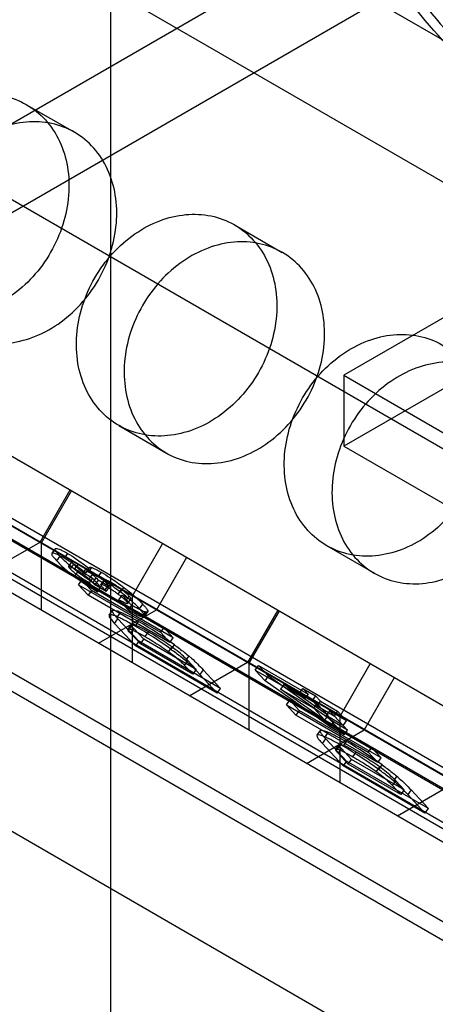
# Model space of a CAD drawing. Header units: millimetres. Extents: x 60 to 337, y 43 to 512.
# Tile 30 of 73: x 120.23 to 127.42, y 222.65 to 239.65. Entities that reach past the tile are written whole.
import ezdxf

# ---------------------------------------------------------------- set-up
doc = ezdxf.new("R2010")
doc.units = ezdxf.units.MM
doc.header["$LTSCALE"] = 36.045028
doc.layers.get('0').update_dxf_attribs({"linetype": 'CONTINUOUS'})

msp = doc.modelspace()

# ---------------------------------------------------------------- linework, layer by layer
at = {"color": 7, "linetype": 'CONTINUOUS'}
for p, q in [((121.807, 211.75), (121.807, 313.649)), ((99.616, 226.032), (143.81, 251.547)), ((111.2, 231.183), (142.313, 249.146)), ((84.33, 248.709), (169.183, 199.72)), ((111.554, 248.534), (168.122, 215.874)), ((109.004, 247.557), (166.793, 214.193)), ((154.859, 210.842), (104.569, 239.876)), ((105.101, 239.703), (155.39, 210.669)), ((104.565, 239.648), (154.854, 210.613)), ((104.832, 239.465), (155.122, 210.431)), ((120.354, 238.182), (121.179, 237.706)), ((107.017, 237.649), (157.307, 208.615)), ((160.638, 208.701), (110.325, 237.748)), ((157.257, 208.529), (106.967, 237.563)), ((161.857, 205.642), (106.967, 237.332)), ((140.652, 224.671), (118.625, 237.388)), ((109.805, 236.848), (160.118, 207.8)), ((123.947, 236.108), (124.772, 235.632)), ((129.373, 235.552), (125.837, 233.51)), ((129.373, 234.327), (125.837, 232.286)), ((125.837, 233.51), (125.837, 232.286)), ((125.837, 233.51), (133.616, 229.02)), ((133.581, 220.589), (111.554, 233.306)), ((121.946, 232.644), (122.771, 232.168)), ((125.837, 232.286), (133.616, 227.795)), ((121.102, 231.527), (120.582, 230.626)), ((121.125, 231.513), (120.605, 230.613)), ((111.381, 230.671), (138.07, 215.262)), ((120.582, 230.626), (119.582, 230.049)), ((120.605, 230.613), (120.605, 229.458)), ((120.849, 230.516), (120.791, 230.436)), ((120.798, 230.44), (120.856, 230.521)), ((122.182, 229.702), (122.702, 230.603)), ((125.539, 230.57), (126.364, 230.094)), ((120.875, 230.306), (120.933, 230.386)), ((121.058, 230.436), (121, 230.356)), ((123.117, 230.363), (122.597, 229.463)), ((121.082, 230.212), (121.14, 230.293)), ((121.086, 230.215), (121.144, 230.295)), ((121.166, 230.249), (121.108, 230.168)), ((121.242, 230.251), (121.184, 230.171)), ((121.375, 230.095), (121.433, 230.176)), ((121.436, 230.192), (121.378, 230.111)), ((121.425, 230.11), (121.483, 230.19)), ((121.181, 230.036), (121.239, 230.116)), ((121.319, 230.084), (121.377, 230.164)), ((121.49, 230.01), (121.432, 229.929)), ((121.434, 229.993), (121.492, 230.073)), ((121.635, 229.854), (121.49, 230.01)), ((121.497, 229.93), (121.555, 230.011)), ((121.555, 230.011), (121.589, 229.974)), ((121.642, 230.111), (121.584, 230.031)), ((121.252, 229.893), (121.31, 229.973)), ((121.417, 229.716), (121.252, 229.893)), ((121.252, 229.893), (122.666, 229.077)), ((121.31, 229.973), (121.475, 229.796)), ((121.31, 229.973), (122.724, 229.157)), ((121.432, 229.929), (121.577, 229.774)), ((121.531, 229.894), (121.497, 229.93)), ((121.589, 229.974), (121.531, 229.894)), ((121.73, 229.779), (121.531, 229.894)), ((121.577, 229.774), (121.635, 229.854)), ((121.788, 229.859), (121.589, 229.974)), ((121.696, 229.981), (121.638, 229.9)), ((121.641, 229.884), (121.699, 229.965)), ((121.764, 229.885), (121.707, 229.805)), ((121.73, 229.779), (121.788, 229.859)), ((121.82, 229.929), (121.762, 229.849)), ((121.788, 229.859), (121.764, 229.885)), ((121.978, 229.766), (122.036, 229.847)), ((121.475, 229.796), (121.417, 229.716)), ((122.831, 228.899), (121.417, 229.716)), ((122.889, 228.98), (121.475, 229.796)), ((121.707, 229.805), (121.73, 229.779)), ((121.937, 229.733), (121.995, 229.813)), ((121.949, 229.633), (122.007, 229.713)), ((122.007, 229.713), (122.167, 229.542)), ((122.069, 229.618), (122.127, 229.698)), ((122.182, 228.548), (122.182, 229.702)), ((122.109, 229.462), (121.949, 229.633)), ((122.1, 229.57), (122.158, 229.65)), ((122.167, 229.542), (122.109, 229.462)), ((122.302, 229.481), (122.36, 229.562)), ((121.597, 228.885), (122.597, 229.463)), ((121.78, 229.368), (121.84, 229.45)), ((121.975, 229.423), (121.917, 229.343)), ((122.401, 229.424), (122.343, 229.344)), ((122.39, 229.364), (122.448, 229.444)), ((122.391, 229.344), (122.449, 229.424)), ((124.694, 229.453), (124.174, 228.552)), ((124.717, 229.44), (124.197, 228.539)), ((121.873, 229.228), (121.931, 229.308)), ((122.233, 228.842), (121.873, 229.228)), ((121.931, 229.308), (122.291, 228.922)), ((122.106, 229.128), (122.164, 229.208)), ((122.133, 229.13), (122.191, 229.21)), ((122.231, 229.179), (122.289, 229.259)), ((122.724, 229.157), (122.666, 229.077)), ((122.889, 228.98), (122.724, 229.157)), ((122.205, 229.139), (122.148, 229.058)), ((122.148, 229.058), (122.321, 228.873)), ((122.379, 228.953), (122.205, 229.139)), ((122.401, 228.999), (122.459, 229.079)), ((122.666, 229.077), (122.831, 228.899)), ((122.831, 228.899), (122.889, 228.98)), ((122.291, 228.922), (122.233, 228.842)), ((123.647, 228.025), (122.233, 228.842)), ((123.705, 228.106), (122.291, 228.922)), ((122.321, 228.873), (122.379, 228.953)), ((123.228, 228.349), (122.321, 228.873)), ((123.286, 228.429), (122.379, 228.953)), ((122.863, 228.822), (122.805, 228.742)), ((122.85, 228.778), (122.908, 228.858)), ((123.158, 228.665), (123.1, 228.585)), ((123.084, 228.503), (123.142, 228.584)), ((123.228, 228.349), (123.084, 228.503)), ((123.142, 228.584), (123.286, 228.429)), ((124.174, 228.552), (123.174, 227.975)), ((124.197, 228.539), (124.197, 227.384)), ((124.303, 228.422), (124.361, 228.503)), ((124.361, 228.503), (125.218, 228.008)), ((124.361, 228.503), (124.533, 228.318)), ((125.774, 227.628), (126.294, 228.529)), ((123.286, 228.429), (123.228, 228.349)), ((123.406, 228.426), (123.348, 228.346)), ((123.348, 228.346), (123.647, 228.025)), ((123.705, 228.106), (123.406, 228.426)), ((124.303, 228.422), (125.16, 227.928)), ((124.475, 228.238), (124.303, 228.422)), ((124.475, 228.238), (124.533, 228.318)), ((125.655, 227.526), (124.533, 228.318)), ((125.597, 227.446), (124.475, 228.238)), ((124.798, 228.173), (124.741, 228.093)), ((124.798, 228.173), (125.374, 227.841)), ((125.566, 227.635), (124.798, 228.173)), ((126.709, 228.289), (126.189, 227.389)), ((123.647, 228.025), (123.705, 228.106)), ((124.741, 228.093), (125.316, 227.761)), ((125.508, 227.554), (124.741, 228.093)), ((125.072, 228.022), (125.13, 228.102)), ((125.072, 228.022), (125.287, 227.898)), ((125.16, 227.928), (125.072, 228.022)), ((125.13, 228.102), (125.345, 227.978)), ((125.13, 228.102), (125.218, 228.008)), ((125.218, 228.008), (125.16, 227.928)), ((125.345, 227.978), (125.287, 227.898)), ((125.433, 227.884), (125.345, 227.978)), ((124.844, 227.819), (124.902, 227.899)), ((124.844, 227.819), (126.258, 227.003)), ((125.009, 227.642), (124.844, 227.819)), ((124.902, 227.899), (126.316, 227.083)), ((124.902, 227.899), (125.067, 227.722)), ((125.287, 227.898), (125.375, 227.804)), ((125.316, 227.761), (125.374, 227.841)), ((125.374, 227.841), (125.566, 227.635)), ((125.375, 227.804), (125.433, 227.884)), ((125.375, 227.804), (125.67, 227.634)), ((125.433, 227.884), (125.728, 227.714)), ((125.067, 227.722), (125.009, 227.642)), ((126.424, 226.826), (125.009, 227.642)), ((126.481, 226.906), (125.067, 227.722)), ((125.508, 227.554), (125.316, 227.761)), ((125.508, 227.554), (125.566, 227.635)), ((125.589, 227.717), (125.531, 227.637)), ((125.825, 227.467), (125.531, 227.637)), ((125.531, 227.637), (125.84, 227.306)), ((125.883, 227.547), (125.589, 227.717)), ((125.898, 227.386), (125.589, 227.717)), ((125.728, 227.714), (125.67, 227.634)), ((125.67, 227.634), (125.825, 227.467)), ((125.883, 227.547), (125.728, 227.714)), ((125.774, 226.474), (125.774, 227.628)), ((125.655, 227.526), (125.597, 227.446)), ((125.898, 227.386), (125.655, 227.526)), ((125.825, 227.467), (125.883, 227.547)), ((125.189, 226.811), (126.189, 227.389)), ((125.372, 227.294), (125.432, 227.376)), ((125.567, 227.349), (125.509, 227.269)), ((125.84, 227.306), (125.597, 227.446)), ((125.84, 227.306), (125.898, 227.386)), ((125.465, 227.154), (125.523, 227.234)), ((125.825, 226.768), (125.465, 227.154)), ((125.523, 227.234), (125.883, 226.848)), ((125.698, 227.054), (125.756, 227.134)), ((125.725, 227.056), (125.783, 227.136)), ((125.824, 227.105), (125.881, 227.185)), ((125.798, 227.065), (125.74, 226.985)), ((125.74, 226.985), (125.913, 226.799)), ((125.971, 226.879), (125.798, 227.065)), ((125.994, 226.925), (126.051, 227.005)), ((126.316, 227.083), (126.258, 227.003)), ((126.258, 227.003), (126.424, 226.826)), ((126.481, 226.906), (126.316, 227.083)), ((125.883, 226.848), (125.825, 226.768)), ((127.239, 225.951), (125.825, 226.768)), ((127.297, 226.032), (125.883, 226.848)), ((125.913, 226.799), (125.971, 226.879)), ((126.82, 226.275), (125.913, 226.799)), ((126.878, 226.355), (125.971, 226.879)), ((126.424, 226.826), (126.481, 226.906)), ((126.442, 226.704), (126.5, 226.784)), ((126.455, 226.748), (126.397, 226.668)), ((126.676, 226.43), (126.734, 226.51)), ((126.82, 226.275), (126.676, 226.43)), ((126.75, 226.591), (126.692, 226.511)), ((126.734, 226.51), (126.878, 226.355)), ((127.766, 226.478), (126.766, 225.901)), ((126.878, 226.355), (126.82, 226.275)), ((126.998, 226.352), (126.94, 226.272)), ((126.94, 226.272), (127.239, 225.951)), ((127.297, 226.032), (126.998, 226.352)), ((127.239, 225.951), (127.297, 226.032))]:
    msp.add_line(p, q, dxfattribs=at)
for centre, radius, start, end in [((123.494, 233.1), 3.839, 232.947, 240.0398), ((123.549, 233.174), 3.832, 232.9397, 240.0448), ((122.446, 230.509), 1.021, 223.02, 223.6177), ((118.707, 223.069), 7.054, 54.0342, 60.0227), ((118.781, 223.173), 7.025, 54.0214, 60.0345), ((122.373, 221.1), 7.025, 54.0214, 60.0345), ((122.299, 220.995), 7.054, 54.0342, 60.0227)]:
    msp.add_arc(centre, radius, start, end, dxfattribs=at)
for points, knots in [([(125.13, 245.349), (125.13, 244.795), (125.297, 243.633), (125.904, 241.95), (126.822, 240.362), (127.97, 239.005), (129.252, 237.994), (130.566, 237.425), (131.833, 237.379), (132.891, 237.97), (133.51, 239.092), (133.615, 239.975), (133.615, 240.45)], [0, 0, 0, 0, 0.110312, 0.231068, 0.354187, 0.473616, 0.58285, 0.676363, 0.754507, 0.826216, 0.905344, 1, 1, 1, 1]), ([(133.474, 240.369), (133.474, 239.895), (133.37, 239.018), (132.76, 237.902), (131.717, 237.304), (130.457, 237.335), (129.145, 237.892), (127.859, 238.893), (126.703, 240.248), (125.773, 241.844), (125.157, 243.539), (124.989, 244.711), (124.989, 245.267)], [0, 0, 0, 0, 0.094268, 0.172729, 0.24381, 0.321471, 0.414616, 0.523427, 0.642939, 0.767129, 0.889163, 1, 1, 1, 1]), ([(131.706, 241.144), (131.706, 240.859), (131.64, 240.332), (131.219, 239.677), (130.511, 239.413), (129.714, 239.575), (128.914, 240.061), (128.173, 240.813), (127.563, 241.753), (127.154, 242.779), (127.039, 243.498), (127.039, 243.839)], [0, 0, 0, 0, 0.103304, 0.188221, 0.267734, 0.360433, 0.473055, 0.602504, 0.739886, 0.876489, 1, 1, 1, 1]), ([(126.898, 243.757), (126.898, 243.418), (127.011, 242.705), (127.415, 241.687), (128.017, 240.749), (128.755, 239.994), (129.553, 239.502), (130.353, 239.33), (131.07, 239.587), (131.498, 240.246), (131.565, 240.776), (131.565, 241.063)], [0, 0, 0, 0, 0.12288, 0.258, 0.394373, 0.524116, 0.637201, 0.730341, 0.810575, 0.896244, 1, 1, 1, 1]), ([(117.94, 237.267), (118.027, 237.417), (118.232, 237.698), (118.614, 238.036), (119.047, 238.268), (119.502, 238.379), (119.95, 238.359), (120.36, 238.206), (120.7, 237.93), (120.946, 237.554), (121.081, 237.103), (121.099, 236.609), (120.997, 236.104), (120.856, 235.785), (120.769, 235.634)], [0, 0, 0, 0, 0.091492, 0.180901, 0.266409, 0.347108, 0.424235, 0.498886, 0.573439, 0.650503, 0.731639, 0.817946, 0.908177, 1, 1, 1, 1]), ([(121.594, 235.157), (121.681, 235.308), (121.821, 235.625), (121.923, 236.126), (121.908, 236.616), (121.776, 237.066), (121.534, 237.444), (121.197, 237.723), (120.788, 237.88), (120.34, 237.904), (119.881, 237.796), (119.444, 237.564), (119.058, 237.224), (118.852, 236.942), (118.765, 236.79)], [0, 0, 0, 0, 0.091492, 0.1809, 0.266408, 0.347106, 0.424233, 0.498884, 0.573437, 0.650502, 0.731638, 0.817946, 0.908176, 1, 1, 1, 1]), ([(120.769, 235.634), (120.682, 235.483), (120.477, 235.202), (120.095, 234.864), (119.662, 234.632), (119.207, 234.521), (118.759, 234.542), (118.349, 234.695), (118.008, 234.97), (117.763, 235.346), (117.627, 235.797), (117.61, 236.292), (117.711, 236.796), (117.853, 237.115), (117.94, 237.267)], [0, 0, 0, 0, 0.091492, 0.180901, 0.266409, 0.347108, 0.424235, 0.498886, 0.573439, 0.650503, 0.731639, 0.817946, 0.908177, 1, 1, 1, 1]), ([(118.765, 236.79), (118.678, 236.64), (118.537, 236.322), (118.436, 235.822), (118.451, 235.331), (118.583, 234.882), (118.824, 234.504), (119.162, 234.225), (119.571, 234.068), (120.019, 234.044), (120.477, 234.152), (120.914, 234.384), (121.3, 234.724), (121.506, 235.006), (121.594, 235.157)], [0, 0, 0, 0, 0.091492, 0.1809, 0.266408, 0.347106, 0.424233, 0.498884, 0.573437, 0.650502, 0.731638, 0.817946, 0.908176, 1, 1, 1, 1]), ([(121.532, 235.193), (121.619, 235.343), (121.824, 235.624), (122.206, 235.962), (122.639, 236.194), (123.094, 236.305), (123.542, 236.285), (123.952, 236.132), (124.292, 235.856), (124.538, 235.48), (124.674, 235.029), (124.691, 234.535), (124.59, 234.03), (124.448, 233.711), (124.361, 233.56)], [0, 0, 0, 0, 0.091492, 0.180901, 0.266409, 0.347108, 0.424235, 0.498886, 0.573439, 0.650503, 0.731639, 0.817946, 0.908177, 1, 1, 1, 1]), ([(125.186, 233.083), (125.273, 233.234), (125.414, 233.551), (125.515, 234.052), (125.5, 234.543), (125.368, 234.992), (125.127, 235.37), (124.789, 235.649), (124.38, 235.806), (123.932, 235.83), (123.474, 235.722), (123.036, 235.49), (122.65, 235.15), (122.445, 234.868), (122.357, 234.716)], [0, 0, 0, 0, 0.091492, 0.1809, 0.266408, 0.347106, 0.424233, 0.498884, 0.573437, 0.650502, 0.731638, 0.817946, 0.908176, 1, 1, 1, 1]), ([(124.361, 233.56), (124.274, 233.409), (124.069, 233.129), (123.687, 232.79), (123.254, 232.558), (122.799, 232.448), (122.351, 232.468), (121.941, 232.621), (121.601, 232.896), (121.355, 233.272), (121.219, 233.723), (121.202, 234.218), (121.303, 234.722), (121.445, 235.042), (121.532, 235.193)], [0, 0, 0, 0, 0.091492, 0.180901, 0.266409, 0.347108, 0.424235, 0.498886, 0.573439, 0.650503, 0.731639, 0.817946, 0.908177, 1, 1, 1, 1]), ([(122.357, 234.716), (122.27, 234.566), (122.129, 234.248), (122.028, 233.748), (122.043, 233.257), (122.175, 232.808), (122.416, 232.43), (122.754, 232.151), (123.163, 231.994), (123.611, 231.97), (124.069, 232.078), (124.506, 232.31), (124.893, 232.65), (125.098, 232.932), (125.186, 233.083)], [0, 0, 0, 0, 0.091492, 0.1809, 0.266408, 0.347106, 0.424233, 0.498884, 0.573437, 0.650502, 0.731638, 0.817946, 0.908176, 1, 1, 1, 1]), ([(125.124, 233.119), (125.211, 233.27), (125.416, 233.55), (125.798, 233.888), (126.231, 234.121), (126.686, 234.231), (127.134, 234.211), (127.544, 234.058), (127.885, 233.783), (128.13, 233.406), (128.266, 232.956), (128.283, 232.461), (128.182, 231.957), (128.04, 231.637), (127.953, 231.486)], [0, 0, 0, 0, 0.091492, 0.180901, 0.266409, 0.347108, 0.424235, 0.498886, 0.573439, 0.650503, 0.731639, 0.817946, 0.908177, 1, 1, 1, 1]), ([(128.778, 231.01), (128.865, 231.16), (129.006, 231.478), (129.107, 231.978), (129.092, 232.469), (128.96, 232.918), (128.719, 233.296), (128.381, 233.575), (127.972, 233.732), (127.524, 233.756), (127.066, 233.648), (126.629, 233.416), (126.243, 233.076), (126.037, 232.794), (125.949, 232.643)], [0, 0, 0, 0, 0.091492, 0.1809, 0.266408, 0.347106, 0.424233, 0.498884, 0.573437, 0.650502, 0.731638, 0.817946, 0.908176, 1, 1, 1, 1]), ([(127.953, 231.486), (127.866, 231.335), (127.661, 231.055), (127.279, 230.716), (126.846, 230.484), (126.391, 230.374), (125.943, 230.394), (125.533, 230.547), (125.193, 230.822), (124.947, 231.199), (124.812, 231.649), (124.794, 232.144), (124.896, 232.648), (125.037, 232.968), (125.124, 233.119)], [0, 0, 0, 0, 0.091492, 0.180901, 0.266409, 0.347108, 0.424235, 0.498886, 0.573439, 0.650503, 0.731639, 0.817946, 0.908177, 1, 1, 1, 1]), ([(125.949, 232.643), (125.862, 232.492), (125.722, 232.175), (125.62, 231.674), (125.635, 231.183), (125.767, 230.734), (126.009, 230.356), (126.346, 230.077), (126.755, 229.92), (127.203, 229.896), (127.661, 230.004), (128.099, 230.236), (128.485, 230.576), (128.691, 230.858), (128.778, 231.01)], [0, 0, 0, 0, 0.091492, 0.1809, 0.266408, 0.347106, 0.424233, 0.498884, 0.573437, 0.650502, 0.731638, 0.817946, 0.908176, 1, 1, 1, 1]), ([(120.933, 230.386), (120.926, 230.393), (120.913, 230.408), (120.894, 230.429), (120.878, 230.448), (120.864, 230.467), (120.853, 230.485), (120.846, 230.501), (120.846, 230.513), (120.851, 230.519), (120.854, 230.52), (120.856, 230.521)], [0, 0, 0, 0, 0.184815, 0.352248, 0.50072, 0.628762, 0.771703, 0.873074, 0.93968, 0.968099, 1, 1, 1, 1]), ([(120.856, 230.521), (120.868, 230.525), (120.908, 230.512), (120.974, 230.484), (121.028, 230.454), (121.058, 230.436)], [0, 0, 0, 0, 0.181859, 0.521604, 1, 1, 1, 1]), ([(120.798, 230.44), (120.791, 230.438), (120.785, 230.405), (120.826, 230.366), (120.854, 230.328), (120.875, 230.306)], [0, 0, 0, 0, 0.129635, 0.445548, 1, 1, 1, 1]), ([(121, 230.356), (120.97, 230.374), (120.916, 230.404), (120.85, 230.432), (120.81, 230.444), (120.798, 230.44)], [0, 0, 0, 0, 0.478396, 0.818141, 1, 1, 1, 1]), ([(121.239, 230.116), (121.192, 230.152), (121.086, 230.237), (120.985, 230.33), (120.933, 230.386)], [0, 0, 0, 0, 0.434659, 1, 1, 1, 1]), ([(121.375, 230.095), (121.334, 230.129), (121.25, 230.193), (121.125, 230.28), (121.041, 230.333), (121, 230.356)], [0, 0, 0, 0, 0.351309, 0.690391, 1, 1, 1, 1]), ([(121.058, 230.436), (121.109, 230.408), (121.238, 230.326), (121.36, 230.235), (121.433, 230.176)], [0, 0, 0, 0, 0.379935, 1, 1, 1, 1]), ([(120.875, 230.306), (120.903, 230.275), (120.966, 230.213), (121.069, 230.124), (121.143, 230.065), (121.181, 230.036)], [0, 0, 0, 0, 0.306067, 0.645681, 1, 1, 1, 1]), ([(121.106, 230.17), (121.1, 230.177), (121.091, 230.189), (121.078, 230.205), (121.083, 230.214), (121.086, 230.215)], [0, 0, 0, 0, 0.547914, 0.847915, 1, 1, 1, 1]), ([(121.086, 230.215), (121.088, 230.215), (121.093, 230.214), (121.107, 230.211), (121.127, 230.202), (121.155, 230.188), (121.174, 230.177), (121.184, 230.171)], [0, 0, 0, 0, 0.05802, 0.142746, 0.399407, 0.671025, 1, 1, 1, 1]), ([(121.432, 229.929), (121.401, 229.948), (121.346, 229.981), (121.271, 230.031), (121.209, 230.076), (121.155, 230.121), (121.123, 230.152), (121.108, 230.168)], [0, 0, 0, 0, 0.270163, 0.478644, 0.670796, 0.836499, 1, 1, 1, 1]), ([(121.144, 230.295), (121.141, 230.294), (121.136, 230.284), (121.15, 230.268), (121.159, 230.256), (121.166, 230.249)], [0, 0, 0, 0, 0.150145, 0.458325, 1, 1, 1, 1]), ([(121.242, 230.251), (121.232, 230.257), (121.213, 230.268), (121.185, 230.282), (121.165, 230.291), (121.151, 230.295), (121.146, 230.295), (121.144, 230.295)], [0, 0, 0, 0, 0.328975, 0.600593, 0.857254, 0.94198, 1, 1, 1, 1]), ([(121.166, 230.249), (121.181, 230.233), (121.213, 230.202), (121.267, 230.157), (121.329, 230.111), (121.404, 230.061), (121.459, 230.028), (121.49, 230.01)], [0, 0, 0, 0, 0.163501, 0.329204, 0.521356, 0.729837, 1, 1, 1, 1]), ([(121.184, 230.171), (121.198, 230.163), (121.228, 230.145), (121.273, 230.116), (121.303, 230.095), (121.319, 230.084)], [0, 0, 0, 0, 0.308429, 0.646034, 1, 1, 1, 1]), ([(121.377, 230.164), (121.361, 230.175), (121.331, 230.196), (121.286, 230.225), (121.256, 230.243), (121.242, 230.251)], [0, 0, 0, 0, 0.353966, 0.691571, 1, 1, 1, 1]), ([(121.433, 230.176), (121.433, 230.178), (121.433, 230.182), (121.433, 230.187), (121.435, 230.191), (121.44, 230.196), (121.45, 230.198), (121.465, 230.196), (121.477, 230.193), (121.483, 230.19)], [0, 0, 0, 0, 0.095729, 0.177365, 0.243178, 0.307454, 0.459947, 0.683031, 1, 1, 1, 1]), ([(121.483, 230.19), (121.498, 230.185), (121.532, 230.171), (121.584, 230.144), (121.622, 230.123), (121.642, 230.111)], [0, 0, 0, 0, 0.271883, 0.607957, 1, 1, 1, 1]), ([(121.319, 230.084), (121.333, 230.074), (121.36, 230.054), (121.399, 230.024), (121.423, 230.003), (121.434, 229.993)], [0, 0, 0, 0, 0.353007, 0.692398, 1, 1, 1, 1]), ([(121.425, 230.11), (121.416, 230.114), (121.401, 230.119), (121.375, 230.115), (121.375, 230.101), (121.375, 230.095)], [0, 0, 0, 0, 0.476507, 0.741157, 1, 1, 1, 1]), ([(121.492, 230.073), (121.481, 230.083), (121.457, 230.104), (121.418, 230.134), (121.391, 230.154), (121.377, 230.164)], [0, 0, 0, 0, 0.307602, 0.646993, 1, 1, 1, 1]), ([(121.584, 230.031), (121.564, 230.042), (121.526, 230.063), (121.474, 230.09), (121.441, 230.105), (121.425, 230.11)], [0, 0, 0, 0, 0.392043, 0.728117, 1, 1, 1, 1]), ([(121.555, 230.011), (121.549, 230.017), (121.536, 230.031), (121.515, 230.052), (121.5, 230.066), (121.492, 230.073)], [0, 0, 0, 0, 0.298775, 0.633052, 1, 1, 1, 1]), ([(121.978, 229.766), (121.935, 229.799), (121.849, 229.862), (121.717, 229.951), (121.628, 230.005), (121.584, 230.031)], [0, 0, 0, 0, 0.340563, 0.678081, 1, 1, 1, 1]), ([(121.642, 230.111), (121.695, 230.08), (121.83, 229.997), (121.959, 229.905), (122.036, 229.847)], [0, 0, 0, 0, 0.386657, 1, 1, 1, 1]), ([(121.434, 229.993), (121.442, 229.986), (121.457, 229.972), (121.478, 229.951), (121.491, 229.937), (121.497, 229.93)], [0, 0, 0, 0, 0.366948, 0.701225, 1, 1, 1, 1]), ([(121.641, 229.884), (121.64, 229.887), (121.638, 229.891), (121.637, 229.896), (121.637, 229.899), (121.638, 229.901), (121.64, 229.902), (121.643, 229.903), (121.649, 229.903), (121.658, 229.901), (121.671, 229.896), (121.687, 229.889), (121.703, 229.881), (121.719, 229.873), (121.738, 229.863), (121.752, 229.855), (121.762, 229.849)], [0, 0, 0, 0, 0.059212, 0.080901, 0.098275, 0.113109, 0.128243, 0.146488, 0.169635, 0.233787, 0.323573, 0.439306, 0.580715, 0.674864, 0.776724, 1, 1, 1, 1]), ([(121.699, 229.812), (121.691, 229.821), (121.676, 229.838), (121.657, 229.862), (121.646, 229.877), (121.641, 229.884)], [0, 0, 0, 0, 0.391523, 0.725504, 1, 1, 1, 1]), ([(121.82, 229.929), (121.81, 229.935), (121.796, 229.943), (121.777, 229.953), (121.761, 229.961), (121.745, 229.969), (121.729, 229.977), (121.716, 229.981), (121.707, 229.983), (121.701, 229.983), (121.698, 229.983), (121.696, 229.981), (121.695, 229.979), (121.695, 229.976), (121.696, 229.971), (121.698, 229.967), (121.699, 229.965)], [0, 0, 0, 0, 0.223276, 0.325136, 0.419285, 0.560694, 0.676427, 0.766213, 0.830365, 0.853512, 0.871757, 0.886891, 0.901725, 0.919099, 0.940788, 1, 1, 1, 1]), ([(121.699, 229.965), (121.704, 229.957), (121.716, 229.94), (121.738, 229.913), (121.755, 229.895), (121.764, 229.885)], [0, 0, 0, 0, 0.270915, 0.605064, 1, 1, 1, 1]), ([(121.762, 229.849), (121.781, 229.838), (121.819, 229.815), (121.878, 229.776), (121.917, 229.748), (121.937, 229.733)], [0, 0, 0, 0, 0.305761, 0.646859, 1, 1, 1, 1]), ([(121.995, 229.813), (121.975, 229.828), (121.936, 229.856), (121.877, 229.895), (121.839, 229.919), (121.82, 229.929)], [0, 0, 0, 0, 0.353141, 0.694239, 1, 1, 1, 1]), ([(122.036, 229.847), (122.087, 229.808), (122.199, 229.719), (122.305, 229.621), (122.36, 229.562)], [0, 0, 0, 0, 0.439735, 1, 1, 1, 1]), ([(121.937, 229.733), (121.955, 229.719), (121.988, 229.693), (122.033, 229.655), (122.059, 229.63), (122.069, 229.618)], [0, 0, 0, 0, 0.386209, 0.727827, 1, 1, 1, 1]), ([(122.302, 229.481), (122.273, 229.513), (122.207, 229.578), (122.098, 229.673), (122.02, 229.735), (121.978, 229.766)], [0, 0, 0, 0, 0.301941, 0.640305, 1, 1, 1, 1]), ([(122.127, 229.698), (122.117, 229.71), (122.091, 229.735), (122.046, 229.773), (122.013, 229.799), (121.995, 229.813)], [0, 0, 0, 0, 0.272173, 0.613791, 1, 1, 1, 1]), ([(122.007, 229.713), (122.022, 229.705), (122.05, 229.69), (122.087, 229.671), (122.116, 229.658), (122.136, 229.651), (122.148, 229.647), (122.157, 229.648), (122.159, 229.652), (122.159, 229.656), (122.157, 229.66), (122.154, 229.665), (122.15, 229.672), (122.143, 229.68), (122.136, 229.689), (122.13, 229.695), (122.127, 229.698)], [0, 0, 0, 0, 0.228373, 0.423773, 0.55319, 0.648835, 0.704046, 0.734867, 0.746706, 0.76142, 0.781569, 0.80819, 0.844629, 0.888954, 0.940863, 1, 1, 1, 1]), ([(122.069, 229.618), (122.072, 229.615), (122.078, 229.609), (122.085, 229.6), (122.092, 229.592), (122.096, 229.585), (122.099, 229.58), (122.101, 229.575), (122.101, 229.572), (122.099, 229.568), (122.09, 229.567), (122.078, 229.57), (122.058, 229.578), (122.029, 229.591), (121.992, 229.609), (121.964, 229.625), (121.949, 229.633)], [0, 0, 0, 0, 0.059137, 0.111046, 0.155371, 0.19181, 0.218431, 0.23858, 0.253294, 0.265133, 0.295954, 0.351165, 0.44681, 0.576227, 0.771627, 1, 1, 1, 1]), ([(122.401, 229.424), (122.391, 229.427), (122.368, 229.436), (122.329, 229.454), (122.26, 229.489), (122.205, 229.52), (122.167, 229.542)], [0, 0, 0, 0, 0.115625, 0.285068, 0.492702, 1, 1, 1, 1]), ([(122.36, 229.562), (122.374, 229.546), (122.399, 229.519), (122.429, 229.48), (122.444, 229.455), (122.448, 229.444)], [0, 0, 0, 0, 0.423166, 0.757315, 1, 1, 1, 1]), ([(121.782, 229.37), (121.776, 229.365), (121.784, 229.331), (121.819, 229.29), (121.852, 229.25), (121.873, 229.228)], [0, 0, 0, 0, 0.13979, 0.466411, 1, 1, 1, 1]), ([(121.917, 229.343), (121.896, 229.352), (121.861, 229.365), (121.816, 229.377), (121.789, 229.375), (121.782, 229.37)], [0, 0, 0, 0, 0.478045, 0.80758, 1, 1, 1, 1]), ([(121.931, 229.308), (121.923, 229.316), (121.91, 229.331), (121.891, 229.352), (121.875, 229.371), (121.863, 229.388), (121.852, 229.403), (121.844, 229.416), (121.839, 229.427), (121.836, 229.437), (121.836, 229.445), (121.839, 229.449), (121.84, 229.45)], [0, 0, 0, 0, 0.180355, 0.34505, 0.48107, 0.601801, 0.706596, 0.79496, 0.866714, 0.922405, 0.964477, 1, 1, 1, 1]), ([(121.84, 229.45), (121.847, 229.456), (121.874, 229.457), (121.918, 229.446), (121.954, 229.432), (121.975, 229.423)], [0, 0, 0, 0, 0.19242, 0.521955, 1, 1, 1, 1]), ([(122.231, 229.179), (122.173, 229.212), (122.091, 229.259), (121.985, 229.312), (121.938, 229.334), (121.917, 229.343)], [0, 0, 0, 0, 0.565767, 0.801489, 1, 1, 1, 1]), ([(121.975, 229.423), (121.996, 229.414), (122.043, 229.393), (122.149, 229.339), (122.231, 229.293), (122.289, 229.259)], [0, 0, 0, 0, 0.198511, 0.434233, 1, 1, 1, 1]), ([(122.109, 229.462), (122.141, 229.443), (122.2, 229.41), (122.278, 229.37), (122.324, 229.349), (122.343, 229.344)], [0, 0, 0, 0, 0.430287, 0.770669, 1, 1, 1, 1]), ([(122.39, 229.364), (122.386, 229.375), (122.371, 229.4), (122.341, 229.438), (122.316, 229.466), (122.302, 229.481)], [0, 0, 0, 0, 0.242685, 0.576834, 1, 1, 1, 1]), ([(122.343, 229.344), (122.354, 229.341), (122.369, 229.335), (122.396, 229.342), (122.392, 229.358), (122.39, 229.364)], [0, 0, 0, 0, 0.474027, 0.724218, 1, 1, 1, 1]), ([(122.448, 229.444), (122.45, 229.438), (122.454, 229.423), (122.427, 229.416), (122.412, 229.421), (122.401, 229.424)], [0, 0, 0, 0, 0.275782, 0.525973, 1, 1, 1, 1]), ([(122.191, 229.21), (122.182, 229.212), (122.156, 229.215), (122.173, 229.17), (122.19, 229.155), (122.203, 229.141)], [0, 0, 0, 0, 0.248471, 0.476724, 1, 1, 1, 1]), ([(122.459, 229.079), (122.432, 229.095), (122.382, 229.123), (122.308, 229.163), (122.253, 229.189), (122.213, 229.204), (122.197, 229.209), (122.191, 229.21)], [0, 0, 0, 0, 0.31127, 0.578869, 0.835804, 0.929559, 1, 1, 1, 1]), ([(122.148, 229.058), (122.134, 229.072), (122.117, 229.088), (122.097, 229.135), (122.124, 229.132), (122.133, 229.13)], [0, 0, 0, 0, 0.527409, 0.757753, 1, 1, 1, 1]), ([(122.133, 229.13), (122.14, 229.129), (122.155, 229.124), (122.195, 229.109), (122.25, 229.082), (122.324, 229.043), (122.374, 229.015), (122.401, 228.999)], [0, 0, 0, 0, 0.070441, 0.164196, 0.421131, 0.68873, 1, 1, 1, 1]), ([(122.401, 228.999), (122.493, 228.946), (122.629, 228.863), (122.761, 228.773), (122.805, 228.742)], [0, 0, 0, 0, 0.661212, 1, 1, 1, 1]), ([(122.863, 228.822), (122.819, 228.854), (122.687, 228.944), (122.551, 229.027), (122.459, 229.079)], [0, 0, 0, 0, 0.338788, 1, 1, 1, 1]), ([(123.142, 228.584), (123.125, 228.601), (123.075, 228.653), (122.982, 228.733), (122.904, 228.793), (122.863, 228.822)], [0, 0, 0, 0, 0.197465, 0.588697, 1, 1, 1, 1]), ([(122.908, 228.858), (122.937, 228.837), (122.994, 228.794), (123.078, 228.73), (123.132, 228.686), (123.158, 228.665)], [0, 0, 0, 0, 0.342612, 0.678048, 1, 1, 1, 1]), ([(122.805, 228.742), (122.846, 228.713), (122.924, 228.653), (123.017, 228.572), (123.067, 228.521), (123.084, 228.503)], [0, 0, 0, 0, 0.411303, 0.802535, 1, 1, 1, 1]), ([(123.1, 228.585), (123.074, 228.606), (123.02, 228.65), (122.936, 228.714), (122.879, 228.757), (122.85, 228.778)], [0, 0, 0, 0, 0.321952, 0.657388, 1, 1, 1, 1]), ([(123.158, 228.665), (123.173, 228.652), (123.26, 228.577), (123.341, 228.495), (123.406, 228.426)], [0, 0, 0, 0, 0.173666, 1, 1, 1, 1]), ([(123.348, 228.346), (123.334, 228.361), (123.306, 228.39), (123.265, 228.433), (123.224, 228.473), (123.183, 228.512), (123.142, 228.549), (123.114, 228.573), (123.1, 228.585)], [0, 0, 0, 0, 0.178843, 0.351309, 0.518755, 0.682071, 0.842534, 1, 1, 1, 1]), ([(125.374, 227.296), (125.368, 227.291), (125.376, 227.257), (125.411, 227.216), (125.444, 227.177), (125.465, 227.154)], [0, 0, 0, 0, 0.13979, 0.466411, 1, 1, 1, 1]), ([(125.509, 227.269), (125.488, 227.278), (125.453, 227.292), (125.408, 227.303), (125.382, 227.302), (125.374, 227.296)], [0, 0, 0, 0, 0.478045, 0.80758, 1, 1, 1, 1]), ([(125.523, 227.234), (125.515, 227.242), (125.502, 227.257), (125.483, 227.278), (125.468, 227.297), (125.455, 227.314), (125.444, 227.329), (125.436, 227.342), (125.431, 227.353), (125.428, 227.363), (125.428, 227.371), (125.431, 227.375), (125.432, 227.376)], [0, 0, 0, 0, 0.180355, 0.34505, 0.48107, 0.601801, 0.706596, 0.79496, 0.866714, 0.922405, 0.964477, 1, 1, 1, 1]), ([(125.432, 227.376), (125.439, 227.382), (125.466, 227.383), (125.511, 227.372), (125.546, 227.358), (125.567, 227.349)], [0, 0, 0, 0, 0.19242, 0.521955, 1, 1, 1, 1]), ([(125.567, 227.349), (125.588, 227.34), (125.635, 227.319), (125.741, 227.265), (125.823, 227.219), (125.881, 227.185)], [0, 0, 0, 0, 0.198511, 0.434233, 1, 1, 1, 1]), ([(125.824, 227.105), (125.766, 227.138), (125.683, 227.185), (125.577, 227.239), (125.53, 227.26), (125.509, 227.269)], [0, 0, 0, 0, 0.565767, 0.801489, 1, 1, 1, 1]), ([(125.783, 227.136), (125.774, 227.138), (125.748, 227.141), (125.765, 227.096), (125.782, 227.081), (125.795, 227.067)], [0, 0, 0, 0, 0.248471, 0.476724, 1, 1, 1, 1]), ([(126.051, 227.005), (126.025, 227.021), (125.974, 227.049), (125.9, 227.089), (125.845, 227.115), (125.805, 227.13), (125.79, 227.135), (125.783, 227.136)], [0, 0, 0, 0, 0.31127, 0.578869, 0.835804, 0.929559, 1, 1, 1, 1]), ([(125.74, 226.985), (125.726, 226.999), (125.709, 227.014), (125.69, 227.061), (125.716, 227.058), (125.725, 227.056)], [0, 0, 0, 0, 0.527409, 0.757753, 1, 1, 1, 1]), ([(125.725, 227.056), (125.732, 227.055), (125.747, 227.05), (125.787, 227.035), (125.843, 227.008), (125.916, 226.969), (125.967, 226.941), (125.994, 226.925)], [0, 0, 0, 0, 0.070441, 0.164196, 0.421131, 0.68873, 1, 1, 1, 1]), ([(126.455, 226.748), (126.411, 226.78), (126.279, 226.87), (126.143, 226.953), (126.051, 227.005)], [0, 0, 0, 0, 0.338788, 1, 1, 1, 1]), ([(125.994, 226.925), (126.085, 226.872), (126.221, 226.789), (126.353, 226.7), (126.397, 226.668)], [0, 0, 0, 0, 0.661212, 1, 1, 1, 1]), ([(126.5, 226.784), (126.529, 226.763), (126.586, 226.72), (126.67, 226.656), (126.724, 226.613), (126.75, 226.591)], [0, 0, 0, 0, 0.342612, 0.678048, 1, 1, 1, 1]), ([(126.397, 226.668), (126.438, 226.639), (126.516, 226.579), (126.609, 226.498), (126.66, 226.447), (126.676, 226.43)], [0, 0, 0, 0, 0.411303, 0.802535, 1, 1, 1, 1]), ([(126.692, 226.511), (126.666, 226.532), (126.612, 226.576), (126.528, 226.64), (126.471, 226.683), (126.442, 226.704)], [0, 0, 0, 0, 0.321952, 0.657388, 1, 1, 1, 1]), ([(126.734, 226.51), (126.718, 226.527), (126.667, 226.579), (126.574, 226.66), (126.496, 226.719), (126.455, 226.748)], [0, 0, 0, 0, 0.197465, 0.588697, 1, 1, 1, 1]), ([(126.94, 226.272), (126.926, 226.287), (126.898, 226.316), (126.857, 226.359), (126.816, 226.4), (126.775, 226.438), (126.734, 226.475), (126.706, 226.499), (126.692, 226.511)], [0, 0, 0, 0, 0.178843, 0.351309, 0.518755, 0.682071, 0.842534, 1, 1, 1, 1]), ([(126.75, 226.591), (126.765, 226.578), (126.852, 226.503), (126.933, 226.422), (126.998, 226.352)], [0, 0, 0, 0, 0.173666, 1, 1, 1, 1])]:
    msp.add_open_spline(points, degree=3, knots=knots, dxfattribs=at)

doc.saveas('drawing.dxf')
